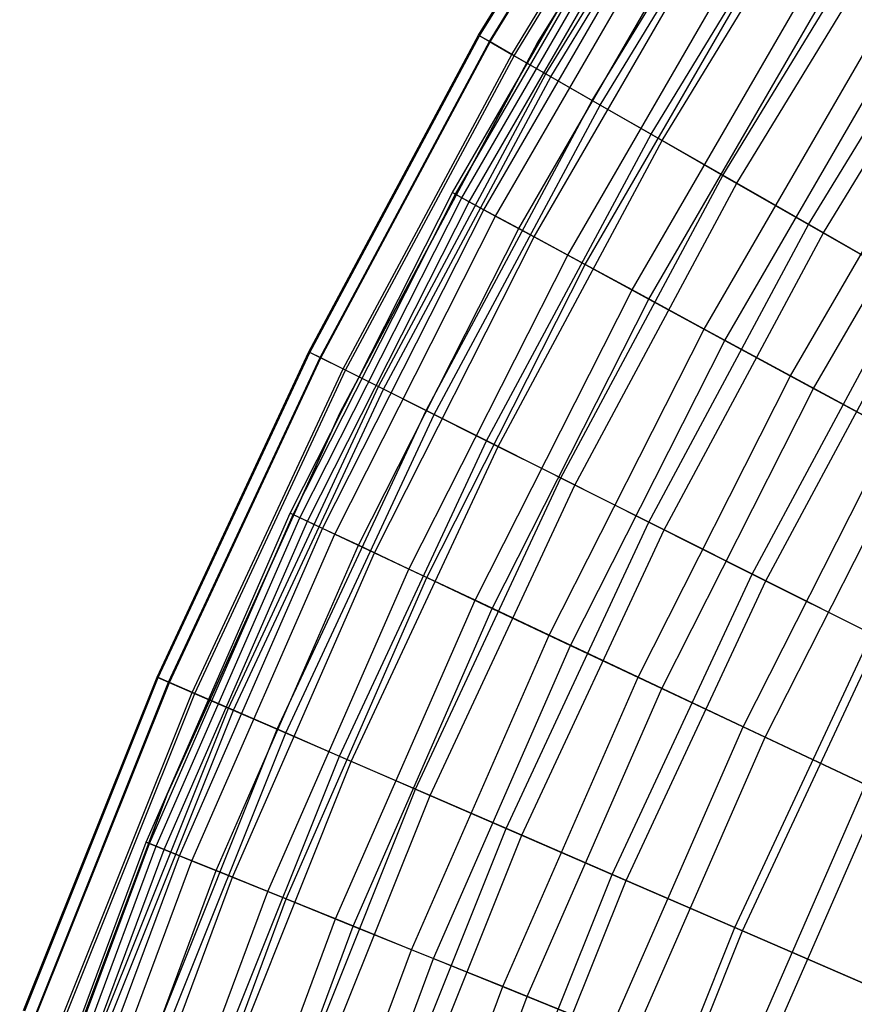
# Model space of a CAD drawing. Extents: x -135 to 135, y -135 to 135.
# Tile 164 of 207: x -28.17 to -24.29, y 10.41 to 14.98. Entities that reach past the tile are written whole.
import ezdxf

# ---------------------------------------------------------------- set-up
doc = ezdxf.new("R2010")
doc.units = 0
doc.header["$LTSCALE"] = 25.4
doc.layers.get('0').update_dxf_attribs({"linetype": 'CONTINUOUS'})

# ---------------------------------------------------------------- blocks, each defined once
blk = doc.blocks.new('SANTANA_BIURKO_A_PM_STL')
at = {"color": 0}
for p, q in [((-24.7362, 16.5282, 96.2), (-25.7643, 14.875, 96.2)), ((-25.7643, 14.875, 97.2), (-24.7362, 16.5282, 97.2)), ((-24.7362, 16.5282, 96.2), (-25.7643, 14.875, 96.2)), ((-25.7643, 14.875, 97.2), (-24.7362, 16.5282, 97.2)), ((-24.7362, 16.5282, 102.1156), (-25.7643, 14.875, 102.1156)), ((-25.7643, 14.875, 103.1156), (-24.7362, 16.5282, 103.1156)), ((-24.7362, 16.5282, 102.1156), (-25.7643, 14.875, 102.1156)), ((-25.7643, 14.875, 103.1156), (-24.7362, 16.5282, 103.1156)), ((-26.0387, 14.9105, 169.8294), (-25.1698, 16.3346, 169.8294)), ((-26.0387, 14.9105, 169.8294), (-25.1698, 16.3346, 169.8294)), ((-26.0336, 14.9076, 171.0705), (-25.1649, 16.3314, 171.0705)), ((-26.0336, 14.9076, 171.0705), (-25.1649, 16.3314, 171.0705)), ((-25.9879, 14.8814, 168.6133), (-25.1207, 16.3027, 168.6133)), ((-25.9879, 14.8814, 168.6133), (-25.1207, 16.3027, 168.6133)), ((-25.9847, 14.8796, 172.1362), (-25.1176, 16.3007, 172.1362)), ((-25.9847, 14.8796, 172.1362), (-25.1176, 16.3007, 172.1362)), ((-25.884, 14.8219, 167.41), (-25.0203, 16.2375, 167.41)), ((-25.884, 14.8219, 167.41), (-25.0203, 16.2375, 167.41)), ((-25.873, 14.8157, 173.4179), (-25.0097, 16.2306, 173.4179)), ((-25.873, 14.8157, 173.4179), (-25.0097, 16.2306, 173.4179)), ((-25.7253, 14.731, 166.1857), (-24.8668, 16.1379, 166.1857)), ((-25.7253, 14.731, 166.1857), (-24.8668, 16.1379, 166.1857)), ((-25.7027, 14.7181, 174.7149), (-24.845, 16.1238, 174.7149)), ((-25.7027, 14.7181, 174.7149), (-24.845, 16.1238, 174.7149)), ((-25.5102, 14.6079, 164.9355), (-24.659, 16.003, 164.9355)), ((-25.5102, 14.6079, 164.9355), (-24.659, 16.003, 164.9355)), ((-25.4733, 14.5867, 176.0225), (-24.6233, 15.9799, 176.0225)), ((-25.4733, 14.5867, 176.0225), (-24.6233, 15.9799, 176.0225)), ((-25.2369, 14.4514, 163.6553), (-24.3947, 15.8316, 163.6553)), ((-25.2369, 14.4514, 163.6553), (-24.3947, 15.8316, 163.6553)), ((-25.1851, 14.4217, 177.335), (-24.3447, 15.7991, 177.335)), ((-25.1851, 14.4217, 177.335), (-24.3447, 15.7991, 177.335)), ((-26.1596, 14.1797, 170.0769), (-25.3234, 15.6242, 170.0769)), ((-26.1596, 14.1797, 170.0769), (-25.3234, 15.6242, 170.0769)), ((-26.1459, 14.1723, 171.3179), (-25.3101, 15.616, 171.3179)), ((-26.1459, 14.1723, 171.3179), (-25.3101, 15.616, 171.3179)), ((-24.9027, 14.26, 162.3398), (-24.0717, 15.6219, 162.3398)), ((-24.9027, 14.26, 162.3398), (-24.0717, 15.6219, 162.3398)), ((-26.1158, 14.156, 168.8238), (-25.281, 15.598, 168.8238)), ((-26.1158, 14.156, 168.8238), (-25.281, 15.598, 168.8238)), ((-26.0814, 14.1374, 172.472), (-25.2477, 15.5775, 172.472)), ((-26.0814, 14.1374, 172.472), (-25.2477, 15.5775, 172.472)), ((-24.8388, 14.2234, 178.6467), (-24.01, 15.5819, 178.6467)), ((-24.8388, 14.2234, 178.6467), (-24.01, 15.5819, 178.6467)), ((-26.0135, 14.1005, 167.5577), (-25.1819, 15.5369, 167.5577)), ((-26.0135, 14.1005, 167.5577), (-25.1819, 15.5369, 167.5577)), ((-25.9591, 14.071, 173.7013), (-25.1293, 15.5044, 173.7013)), ((-25.9591, 14.071, 173.7013), (-25.1293, 15.5044, 173.7013)), ((-25.8514, 14.0127, 166.2766), (-25.0251, 15.4402, 166.2766)), ((-25.8514, 14.0127, 166.2766), (-25.0251, 15.4402, 166.2766)), ((-25.7798, 13.9739, 174.9496), (-24.9557, 15.3974, 174.9496)), ((-25.7798, 13.9739, 174.9496), (-24.9557, 15.3974, 174.9496)), ((-24.5044, 14.0319, 160.9833), (-23.6867, 15.3721, 160.9833)), ((-24.5044, 14.0319, 160.9833), (-23.6867, 15.3721, 160.9833)), ((-24.4356, 13.9925, 179.9512), (-23.6202, 15.3289, 179.9512)), ((-24.4356, 13.9925, 179.9512), (-23.6202, 15.3289, 179.9512)), ((-25.6241, 13.8895, 164.9584), (-24.805, 15.3044, 164.9584)), ((-25.6241, 13.8895, 164.9584), (-24.805, 15.3044, 164.9584)), ((-25.5427, 13.8453, 176.2151), (-24.7262, 15.2557, 176.2151)), ((-25.5427, 13.8453, 176.2151), (-24.7262, 15.2557, 176.2151)), ((-25.3251, 13.7274, 163.59), (-24.5156, 15.1258, 163.59)), ((-25.3251, 13.7274, 163.59), (-24.5156, 15.1258, 163.59)), ((-25.2472, 13.6852, 177.493), (-24.4401, 15.0792, 177.493)), ((-25.2472, 13.6852, 177.493), (-24.4401, 15.0792, 177.493)), ((-24.9901, 13.5458, 162.3079), (-24.1913, 14.9257, 162.3079)), ((-24.9901, 13.5458, 162.3079), (-24.1913, 14.9257, 162.3079)), ((-26.8271, 13.4404, 169.8294), (-26.0387, 14.9105, 169.8294)), ((-26.8271, 13.4404, 169.8294), (-26.0387, 14.9105, 169.8294)), ((-26.8219, 13.4377, 171.0705), (-26.0336, 14.9076, 171.0705)), ((-26.8219, 13.4377, 171.0705), (-26.0336, 14.9076, 171.0705)), ((-26.7748, 13.4142, 168.6133), (-25.9879, 14.8814, 168.6133)), ((-26.7748, 13.4142, 168.6133), (-25.9879, 14.8814, 168.6133)), ((-26.7715, 13.4125, 172.1362), (-25.9847, 14.8796, 172.1362)), ((-26.7715, 13.4125, 172.1362), (-25.9847, 14.8796, 172.1362)), ((-25.7643, 14.875, 96.2), (-26.682, 13.1581, 96.2)), ((-26.682, 13.1581, 97.2), (-25.7643, 14.875, 97.2)), ((-25.7643, 14.875, 96.2), (-26.682, 13.1581, 96.2)), ((-26.682, 13.1581, 97.2), (-25.7643, 14.875, 97.2)), ((-25.7643, 14.875, 102.1156), (-26.682, 13.1581, 102.1156)), ((-26.682, 13.1581, 103.1156), (-25.7643, 14.875, 103.1156)), ((-25.7643, 14.875, 102.1156), (-26.682, 13.1581, 102.1156)), ((-26.682, 13.1581, 103.1156), (-25.7643, 14.875, 103.1156)), ((-26.0387, 14.9105, 169.8294), (-25.9879, 14.8814, 168.6133)), ((-26.0387, 14.9105, 169.8294), (-25.9879, 14.8814, 168.6133)), ((-26.0336, 14.9076, 171.0705), (-26.0387, 14.9105, 169.8294)), ((-26.0336, 14.9076, 171.0705), (-26.0387, 14.9105, 169.8294)), ((-25.9847, 14.8796, 172.1362), (-26.0336, 14.9076, 171.0705)), ((-25.9847, 14.8796, 172.1362), (-26.0336, 14.9076, 171.0705)), ((-25.9879, 14.8814, 168.6133), (-25.884, 14.8219, 167.41)), ((-25.9879, 14.8814, 168.6133), (-25.884, 14.8219, 167.41)), ((-25.873, 14.8157, 173.4179), (-25.9847, 14.8796, 172.1362)), ((-25.873, 14.8157, 173.4179), (-25.9847, 14.8796, 172.1362)), ((-25.7643, 14.875, 96.2), (-25.7643, 14.875, 97.2)), ((-25.7643, 14.875, 96.2), (-25.7643, 14.875, 97.2)), ((-25.7643, 14.875, 102.1156), (-25.7643, 14.875, 103.1156)), ((-25.7643, 14.875, 102.1156), (-25.7643, 14.875, 103.1156)), ((-24.8933, 13.4934, 178.7776), (-24.0976, 14.8679, 178.7776)), ((-24.8933, 13.4934, 178.7776), (-24.0976, 14.8679, 178.7776)), ((-26.6677, 13.3605, 167.41), (-25.884, 14.8219, 167.41)), ((-26.6677, 13.3605, 167.41), (-25.884, 14.8219, 167.41)), ((-25.884, 14.8219, 167.41), (-25.7253, 14.731, 166.1857)), ((-25.884, 14.8219, 167.41), (-25.7253, 14.731, 166.1857)), ((-26.6564, 13.3549, 173.4179), (-25.873, 14.8157, 173.4179)), ((-26.6564, 13.3549, 173.4179), (-25.873, 14.8157, 173.4179)), ((-25.7027, 14.7181, 174.7149), (-25.873, 14.8157, 173.4179)), ((-25.7027, 14.7181, 174.7149), (-25.873, 14.8157, 173.4179)), ((-26.5042, 13.2786, 166.1857), (-25.7253, 14.731, 166.1857)), ((-26.5042, 13.2786, 166.1857), (-25.7253, 14.731, 166.1857)), ((-25.7253, 14.731, 166.1857), (-25.5102, 14.6079, 164.9355)), ((-25.7253, 14.731, 166.1857), (-25.5102, 14.6079, 164.9355)), ((-26.4809, 13.2669, 174.7149), (-25.7027, 14.7181, 174.7149)), ((-26.4809, 13.2669, 174.7149), (-25.7027, 14.7181, 174.7149)), ((-25.4733, 14.5867, 176.0225), (-25.7027, 14.7181, 174.7149)), ((-25.4733, 14.5867, 176.0225), (-25.7027, 14.7181, 174.7149)), ((-24.5886, 13.3282, 160.9733), (-23.8026, 14.6859, 160.9733)), ((-24.5886, 13.3282, 160.9733), (-23.8026, 14.6859, 160.9733)), ((-26.2826, 13.1676, 164.9355), (-25.5102, 14.6079, 164.9355)), ((-26.2826, 13.1676, 164.9355), (-25.5102, 14.6079, 164.9355)), ((-25.5102, 14.6079, 164.9355), (-25.2369, 14.4514, 163.6553)), ((-25.5102, 14.6079, 164.9355), (-25.2369, 14.4514, 163.6553)), ((-24.4815, 13.2701, 180.0621), (-23.6989, 14.6219, 180.0621)), ((-24.4815, 13.2701, 180.0621), (-23.6989, 14.6219, 180.0621)), ((-26.2446, 13.1485, 176.0225), (-25.4733, 14.5867, 176.0225)), ((-26.2446, 13.1485, 176.0225), (-25.4733, 14.5867, 176.0225)), ((-25.1851, 14.4217, 177.335), (-25.4733, 14.5867, 176.0225)), ((-25.1851, 14.4217, 177.335), (-25.4733, 14.5867, 176.0225)), ((-26.001, 13.0265, 163.6553), (-25.2369, 14.4514, 163.6553)), ((-26.001, 13.0265, 163.6553), (-25.2369, 14.4514, 163.6553)), ((-25.9477, 12.9998, 177.335), (-25.1851, 14.4217, 177.335)), ((-25.9477, 12.9998, 177.335), (-25.1851, 14.4217, 177.335)), ((-25.2369, 14.4514, 163.6553), (-24.9027, 14.26, 162.3398)), ((-25.2369, 14.4514, 163.6553), (-24.9027, 14.26, 162.3398)), ((-24.8388, 14.2234, 178.6467), (-25.1851, 14.4217, 177.335)), ((-24.8388, 14.2234, 178.6467), (-25.1851, 14.4217, 177.335)), ((-25.6567, 12.854, 162.3398), (-24.9027, 14.26, 162.3398)), ((-25.6567, 12.854, 162.3398), (-24.9027, 14.26, 162.3398)), ((-24.9027, 14.26, 162.3398), (-24.5044, 14.0319, 160.9833)), ((-24.9027, 14.26, 162.3398), (-24.5044, 14.0319, 160.9833)), ((-25.5909, 12.821, 178.6467), (-24.8388, 14.2234, 178.6467)), ((-25.5909, 12.821, 178.6467), (-24.8388, 14.2234, 178.6467)), ((-24.4356, 13.9925, 179.9512), (-24.8388, 14.2234, 178.6467)), ((-24.4356, 13.9925, 179.9512), (-24.8388, 14.2234, 178.6467)), ((-26.9135, 12.6907, 170.0769), (-26.1596, 14.1797, 170.0769)), ((-26.9135, 12.6907, 170.0769), (-26.1596, 14.1797, 170.0769)), ((-26.8994, 12.684, 171.3179), (-26.1459, 14.1723, 171.3179)), ((-26.8994, 12.684, 171.3179), (-26.1459, 14.1723, 171.3179)), ((-26.8684, 12.6694, 168.8238), (-26.1158, 14.156, 168.8238)), ((-26.8684, 12.6694, 168.8238), (-26.1158, 14.156, 168.8238)), ((-26.8331, 12.6527, 172.472), (-26.0814, 14.1374, 172.472)), ((-26.8331, 12.6527, 172.472), (-26.0814, 14.1374, 172.472)), ((-26.1596, 14.1797, 170.0769), (-26.1459, 14.1723, 171.3179)), ((-26.1596, 14.1797, 170.0769), (-26.1459, 14.1723, 171.3179)), ((-26.1158, 14.156, 168.8238), (-26.1596, 14.1797, 170.0769)), ((-26.1158, 14.156, 168.8238), (-26.1596, 14.1797, 170.0769)), ((-26.1459, 14.1723, 171.3179), (-26.0814, 14.1374, 172.472)), ((-26.1459, 14.1723, 171.3179), (-26.0814, 14.1374, 172.472)), ((-26.0135, 14.1005, 167.5577), (-26.1158, 14.156, 168.8238)), ((-26.0135, 14.1005, 167.5577), (-26.1158, 14.156, 168.8238)), ((-26.0814, 14.1374, 172.472), (-25.9591, 14.071, 173.7013)), ((-26.0814, 14.1374, 172.472), (-25.9591, 14.071, 173.7013)), ((-26.7632, 12.6198, 167.5577), (-26.0135, 14.1005, 167.5577)), ((-26.7632, 12.6198, 167.5577), (-26.0135, 14.1005, 167.5577)), ((-25.8514, 14.0127, 166.2766), (-26.0135, 14.1005, 167.5577)), ((-25.8514, 14.0127, 166.2766), (-26.0135, 14.1005, 167.5577)), ((-26.7072, 12.5934, 173.7013), (-25.9591, 14.071, 173.7013)), ((-26.7072, 12.5934, 173.7013), (-25.9591, 14.071, 173.7013)), ((-25.9591, 14.071, 173.7013), (-25.7798, 13.9739, 174.9496)), ((-25.9591, 14.071, 173.7013), (-25.7798, 13.9739, 174.9496)), ((-26.5965, 12.5412, 166.2766), (-25.8514, 14.0127, 166.2766)), ((-26.5965, 12.5412, 166.2766), (-25.8514, 14.0127, 166.2766)), ((-25.6241, 13.8895, 164.9584), (-25.8514, 14.0127, 166.2766)), ((-25.6241, 13.8895, 164.9584), (-25.8514, 14.0127, 166.2766)), ((-25.2464, 12.6484, 160.9833), (-24.5044, 14.0319, 160.9833)), ((-25.2464, 12.6484, 160.9833), (-24.5044, 14.0319, 160.9833)), ((-24.5044, 14.0319, 160.9833), (-24.0383, 13.765, 159.5786)), ((-24.5044, 14.0319, 160.9833), (-24.0383, 13.765, 159.5786)), ((-26.5228, 12.5064, 174.9496), (-25.7798, 13.9739, 174.9496)), ((-26.5228, 12.5064, 174.9496), (-25.7798, 13.9739, 174.9496)), ((-25.7798, 13.9739, 174.9496), (-25.5427, 13.8453, 176.2151)), ((-25.7798, 13.9739, 174.9496), (-25.5427, 13.8453, 176.2151)), ((-25.1754, 12.6129, 179.9512), (-24.4356, 13.9925, 179.9512)), ((-25.1754, 12.6129, 179.9512), (-24.4356, 13.9925, 179.9512)), ((-23.9771, 13.73, 181.2421), (-24.4356, 13.9925, 179.9512)), ((-23.9771, 13.73, 181.2421), (-24.4356, 13.9925, 179.9512)), ((-26.3626, 12.4309, 164.9584), (-25.6241, 13.8895, 164.9584)), ((-26.3626, 12.4309, 164.9584), (-25.6241, 13.8895, 164.9584)), ((-25.3251, 13.7274, 163.59), (-25.6241, 13.8895, 164.9584)), ((-25.3251, 13.7274, 163.59), (-25.6241, 13.8895, 164.9584)), ((-26.2788, 12.3914, 176.2151), (-25.5427, 13.8453, 176.2151)), ((-26.2788, 12.3914, 176.2151), (-25.5427, 13.8453, 176.2151)), ((-25.5427, 13.8453, 176.2151), (-25.2472, 13.6852, 177.493)), ((-25.5427, 13.8453, 176.2151), (-25.2472, 13.6852, 177.493)), ((-26.055, 12.2858, 163.59), (-25.3251, 13.7274, 163.59)), ((-26.055, 12.2858, 163.59), (-25.3251, 13.7274, 163.59)), ((-24.9901, 13.5458, 162.3079), (-25.3251, 13.7274, 163.59)), ((-24.9901, 13.5458, 162.3079), (-25.3251, 13.7274, 163.59)), ((-24.7661, 12.4078, 159.5786), (-24.0383, 13.765, 159.5786)), ((-24.7661, 12.4078, 159.5786), (-24.0383, 13.765, 159.5786)), ((-24.7031, 12.3762, 181.2421), (-23.9771, 13.73, 181.2421)), ((-24.7031, 12.3762, 181.2421), (-23.9771, 13.73, 181.2421)), ((-25.9748, 12.248, 177.493), (-25.2472, 13.6852, 177.493)), ((-25.9748, 12.248, 177.493), (-25.2472, 13.6852, 177.493)), ((-25.2472, 13.6852, 177.493), (-24.8933, 13.4934, 178.7776)), ((-25.2472, 13.6852, 177.493), (-24.8933, 13.4934, 178.7776)), ((-25.7103, 12.1233, 162.3079), (-24.9901, 13.5458, 162.3079)), ((-25.7103, 12.1233, 162.3079), (-24.9901, 13.5458, 162.3079)), ((-24.5886, 13.3282, 160.9733), (-24.9901, 13.5458, 162.3079)), ((-24.5886, 13.3282, 160.9733), (-24.9901, 13.5458, 162.3079)), ((-25.6107, 12.0763, 178.7776), (-24.8933, 13.4934, 178.7776)), ((-25.6107, 12.0763, 178.7776), (-24.8933, 13.4934, 178.7776)), ((-24.8933, 13.4934, 178.7776), (-24.4815, 13.2701, 180.0621)), ((-24.8933, 13.4934, 178.7776), (-24.4815, 13.2701, 180.0621)), ((-27.5326, 11.9287, 169.8294), (-26.8271, 13.4404, 169.8294)), ((-27.5326, 11.9287, 169.8294), (-26.8271, 13.4404, 169.8294)), ((-27.5272, 11.9264, 171.0705), (-26.8219, 13.4377, 171.0705)), ((-27.5272, 11.9264, 171.0705), (-26.8219, 13.4377, 171.0705)), ((-27.4789, 11.9054, 168.6133), (-26.7748, 13.4142, 168.6133)), ((-27.4789, 11.9054, 168.6133), (-26.7748, 13.4142, 168.6133)), ((-27.4755, 11.9039, 172.1362), (-26.7715, 13.4125, 172.1362)), ((-27.4755, 11.9039, 172.1362), (-26.7715, 13.4125, 172.1362)), ((-26.8271, 13.4404, 169.8294), (-26.7748, 13.4142, 168.6133)), ((-26.8271, 13.4404, 169.8294), (-26.7748, 13.4142, 168.6133)), ((-26.8219, 13.4377, 171.0705), (-26.8271, 13.4404, 169.8294)), ((-26.8219, 13.4377, 171.0705), (-26.8271, 13.4404, 169.8294)), ((-26.7715, 13.4125, 172.1362), (-26.8219, 13.4377, 171.0705)), ((-26.7715, 13.4125, 172.1362), (-26.8219, 13.4377, 171.0705)), ((-26.7748, 13.4142, 168.6133), (-26.6677, 13.3605, 167.41)), ((-26.7748, 13.4142, 168.6133), (-26.6677, 13.3605, 167.41)), ((-26.6564, 13.3549, 173.4179), (-26.7715, 13.4125, 172.1362)), ((-26.6564, 13.3549, 173.4179), (-26.7715, 13.4125, 172.1362)), ((-27.369, 11.8578, 167.41), (-26.6677, 13.3605, 167.41)), ((-27.369, 11.8578, 167.41), (-26.6677, 13.3605, 167.41)), ((-26.6677, 13.3605, 167.41), (-26.5042, 13.2786, 166.1857)), ((-26.6677, 13.3605, 167.41), (-26.5042, 13.2786, 166.1857)), ((-27.3574, 11.8528, 173.4179), (-26.6564, 13.3549, 173.4179)), ((-27.3574, 11.8528, 173.4179), (-26.6564, 13.3549, 173.4179)), ((-26.4809, 13.2669, 174.7149), (-26.6564, 13.3549, 173.4179)), ((-26.4809, 13.2669, 174.7149), (-26.6564, 13.3549, 173.4179)), ((-25.2972, 11.9285, 160.9733), (-24.5886, 13.3282, 160.9733)), ((-25.2972, 11.9285, 160.9733), (-24.5886, 13.3282, 160.9733)), ((-24.1141, 13.071, 159.5739), (-24.5886, 13.3282, 160.9733)), ((-24.1141, 13.071, 159.5739), (-24.5886, 13.3282, 160.9733)), ((-27.2012, 11.7851, 166.1857), (-26.5042, 13.2786, 166.1857)), ((-27.2012, 11.7851, 166.1857), (-26.5042, 13.2786, 166.1857)), ((-27.1773, 11.7747, 174.7149), (-26.4809, 13.2669, 174.7149)), ((-27.1773, 11.7747, 174.7149), (-26.4809, 13.2669, 174.7149)), ((-26.5042, 13.2786, 166.1857), (-26.2826, 13.1676, 164.9355)), ((-26.5042, 13.2786, 166.1857), (-26.2826, 13.1676, 164.9355)), ((-26.2446, 13.1485, 176.0225), (-26.4809, 13.2669, 174.7149)), ((-26.2446, 13.1485, 176.0225), (-26.4809, 13.2669, 174.7149)), ((-25.187, 11.8766, 180.0621), (-24.4815, 13.2701, 180.0621)), ((-25.187, 11.8766, 180.0621), (-24.4815, 13.2701, 180.0621)), ((-24.4815, 13.2701, 180.0621), (-24.0138, 13.0166, 181.3361)), ((-24.4815, 13.2701, 180.0621), (-24.0138, 13.0166, 181.3361)), ((-26.682, 13.1581, 96.2), (-27.4854, 11.3848, 96.2)), ((-27.4854, 11.3848, 97.2), (-26.682, 13.1581, 97.2)), ((-26.682, 13.1581, 96.2), (-27.4854, 11.3848, 96.2)), ((-27.4854, 11.3848, 97.2), (-26.682, 13.1581, 97.2)), ((-26.682, 13.1581, 102.1156), (-27.4854, 11.3848, 102.1156)), ((-27.4854, 11.3848, 103.1156), (-26.682, 13.1581, 103.1156)), ((-26.682, 13.1581, 102.1156), (-27.4854, 11.3848, 102.1156)), ((-27.4854, 11.3848, 103.1156), (-26.682, 13.1581, 103.1156)), ((-26.9738, 11.6866, 164.9355), (-26.2826, 13.1676, 164.9355)), ((-26.9738, 11.6866, 164.9355), (-26.2826, 13.1676, 164.9355)), ((-26.9347, 11.6697, 176.0225), (-26.2446, 13.1485, 176.0225)), ((-26.9347, 11.6697, 176.0225), (-26.2446, 13.1485, 176.0225)), ((-26.682, 13.1581, 96.2), (-26.682, 13.1581, 97.2)), ((-26.682, 13.1581, 96.2), (-26.682, 13.1581, 97.2)), ((-26.682, 13.1581, 102.1156), (-26.682, 13.1581, 103.1156)), ((-26.682, 13.1581, 102.1156), (-26.682, 13.1581, 103.1156)), ((-26.2826, 13.1676, 164.9355), (-26.001, 13.0265, 163.6553)), ((-26.2826, 13.1676, 164.9355), (-26.001, 13.0265, 163.6553)), ((-25.9477, 12.9998, 177.335), (-26.2446, 13.1485, 176.0225)), ((-25.9477, 12.9998, 177.335), (-26.2446, 13.1485, 176.0225)), ((-24.809, 11.6983, 159.5739), (-24.1141, 13.071, 159.5739)), ((-24.809, 11.6983, 159.5739), (-24.1141, 13.071, 159.5739)), ((-26.6848, 11.5614, 163.6553), (-26.001, 13.0265, 163.6553)), ((-26.6848, 11.5614, 163.6553), (-26.001, 13.0265, 163.6553)), ((-26.63, 11.5376, 177.335), (-25.9477, 12.9998, 177.335)), ((-26.63, 11.5376, 177.335), (-25.9477, 12.9998, 177.335)), ((-26.001, 13.0265, 163.6553), (-25.6567, 12.854, 162.3398)), ((-26.001, 13.0265, 163.6553), (-25.6567, 12.854, 162.3398)), ((-25.5909, 12.821, 178.6467), (-25.9477, 12.9998, 177.335)), ((-25.5909, 12.821, 178.6467), (-25.9477, 12.9998, 177.335)), ((-24.7059, 11.6497, 181.3361), (-24.0138, 13.0166, 181.3361)), ((-24.7059, 11.6497, 181.3361), (-24.0138, 13.0166, 181.3361)), ((-26.3314, 11.4082, 162.3398), (-25.6567, 12.854, 162.3398)), ((-26.3314, 11.4082, 162.3398), (-25.6567, 12.854, 162.3398)), ((-25.6567, 12.854, 162.3398), (-25.2464, 12.6484, 160.9833)), ((-25.6567, 12.854, 162.3398), (-25.2464, 12.6484, 160.9833)), ((-26.2639, 11.379, 178.6467), (-25.5909, 12.821, 178.6467)), ((-26.2639, 11.379, 178.6467), (-25.5909, 12.821, 178.6467)), ((-25.1754, 12.6129, 179.9512), (-25.5909, 12.821, 178.6467)), ((-25.1754, 12.6129, 179.9512), (-25.5909, 12.821, 178.6467)), ((-27.5828, 11.1616, 170.0769), (-26.9135, 12.6907, 170.0769)), ((-27.5828, 11.1616, 170.0769), (-26.9135, 12.6907, 170.0769)), ((-27.5683, 11.1558, 171.3179), (-26.8994, 12.684, 171.3179)), ((-27.5683, 11.1558, 171.3179), (-26.8994, 12.684, 171.3179)), ((-26.9135, 12.6907, 170.0769), (-26.8994, 12.684, 171.3179)), ((-26.9135, 12.6907, 170.0769), (-26.8994, 12.684, 171.3179)), ((-26.8684, 12.6694, 168.8238), (-26.9135, 12.6907, 170.0769)), ((-26.8684, 12.6694, 168.8238), (-26.9135, 12.6907, 170.0769)), ((-26.8994, 12.684, 171.3179), (-26.8331, 12.6527, 172.472)), ((-26.8994, 12.684, 171.3179), (-26.8331, 12.6527, 172.472)), ((-27.5365, 11.1429, 168.8238), (-26.8684, 12.6694, 168.8238)), ((-27.5365, 11.1429, 168.8238), (-26.8684, 12.6694, 168.8238)), ((-27.5003, 11.1283, 172.472), (-26.8331, 12.6527, 172.472)), ((-27.5003, 11.1283, 172.472), (-26.8331, 12.6527, 172.472)), ((-26.7632, 12.6198, 167.5577), (-26.8684, 12.6694, 168.8238)), ((-26.7632, 12.6198, 167.5577), (-26.8684, 12.6694, 168.8238)), ((-26.8331, 12.6527, 172.472), (-26.7072, 12.5934, 173.7013)), ((-26.8331, 12.6527, 172.472), (-26.7072, 12.5934, 173.7013)), ((-25.9103, 11.2258, 160.9833), (-25.2464, 12.6484, 160.9833)), ((-25.9103, 11.2258, 160.9833), (-25.2464, 12.6484, 160.9833)), ((-25.2464, 12.6484, 160.9833), (-24.7661, 12.4078, 159.5786)), ((-25.2464, 12.6484, 160.9833), (-24.7661, 12.4078, 159.5786)), ((-27.4287, 11.0993, 167.5577), (-26.7632, 12.6198, 167.5577)), ((-27.4287, 11.0993, 167.5577), (-26.7632, 12.6198, 167.5577)), ((-27.3713, 11.0761, 173.7013), (-26.7072, 12.5934, 173.7013)), ((-27.3713, 11.0761, 173.7013), (-26.7072, 12.5934, 173.7013)), ((-26.5965, 12.5412, 166.2766), (-26.7632, 12.6198, 167.5577)), ((-26.5965, 12.5412, 166.2766), (-26.7632, 12.6198, 167.5577)), ((-26.7072, 12.5934, 173.7013), (-26.5228, 12.5064, 174.9496)), ((-26.7072, 12.5934, 173.7013), (-26.5228, 12.5064, 174.9496)), ((-25.8375, 11.1943, 179.9512), (-25.1754, 12.6129, 179.9512)), ((-25.8375, 11.1943, 179.9512), (-25.1754, 12.6129, 179.9512)), ((-24.7031, 12.3762, 181.2421), (-25.1754, 12.6129, 179.9512)), ((-24.7031, 12.3762, 181.2421), (-25.1754, 12.6129, 179.9512)), ((-27.2578, 11.0301, 166.2766), (-26.5965, 12.5412, 166.2766)), ((-27.2578, 11.0301, 166.2766), (-26.5965, 12.5412, 166.2766)), ((-26.3626, 12.4309, 164.9584), (-26.5965, 12.5412, 166.2766)), ((-26.3626, 12.4309, 164.9584), (-26.5965, 12.5412, 166.2766)), ((-27.1823, 10.9996, 174.9496), (-26.5228, 12.5064, 174.9496)), ((-27.1823, 10.9996, 174.9496), (-26.5228, 12.5064, 174.9496)), ((-26.5228, 12.5064, 174.9496), (-26.2788, 12.3914, 176.2151)), ((-26.5228, 12.5064, 174.9496), (-26.2788, 12.3914, 176.2151)), ((-27.0181, 10.9332, 164.9584), (-26.3626, 12.4309, 164.9584)), ((-27.0181, 10.9332, 164.9584), (-26.3626, 12.4309, 164.9584)), ((-26.055, 12.2858, 163.59), (-26.3626, 12.4309, 164.9584)), ((-26.055, 12.2858, 163.59), (-26.3626, 12.4309, 164.9584)), ((-25.4174, 11.0123, 159.5786), (-24.7661, 12.4078, 159.5786)), ((-25.4174, 11.0123, 159.5786), (-24.7661, 12.4078, 159.5786)), ((-24.7661, 12.4078, 159.5786), (-24.2107, 12.1296, 158.1165)), ((-24.7661, 12.4078, 159.5786), (-24.2107, 12.1296, 158.1165)), ((-26.9322, 10.8984, 176.2151), (-26.2788, 12.3914, 176.2151)), ((-26.9322, 10.8984, 176.2151), (-26.2788, 12.3914, 176.2151)), ((-26.2788, 12.3914, 176.2151), (-25.9748, 12.248, 177.493)), ((-26.2788, 12.3914, 176.2151), (-25.9748, 12.248, 177.493)), ((-25.3527, 10.9842, 181.2421), (-24.7031, 12.3762, 181.2421)), ((-25.3527, 10.9842, 181.2421), (-24.7031, 12.3762, 181.2421)), ((-24.176, 12.1122, 182.5129), (-24.7031, 12.3762, 181.2421)), ((-24.176, 12.1122, 182.5129), (-24.7031, 12.3762, 181.2421)), ((-26.7029, 10.8056, 163.59), (-26.055, 12.2858, 163.59)), ((-26.7029, 10.8056, 163.59), (-26.055, 12.2858, 163.59)), ((-25.7103, 12.1233, 162.3079), (-26.055, 12.2858, 163.59)), ((-25.7103, 12.1233, 162.3079), (-26.055, 12.2858, 163.59)), ((-26.6207, 10.7723, 177.493), (-25.9748, 12.248, 177.493)), ((-26.6207, 10.7723, 177.493), (-25.9748, 12.248, 177.493)), ((-25.9748, 12.248, 177.493), (-25.6107, 12.0763, 178.7776)), ((-25.9748, 12.248, 177.493), (-25.6107, 12.0763, 178.7776)), ((-26.3496, 10.6626, 162.3079), (-25.7103, 12.1233, 162.3079)), ((-26.3496, 10.6626, 162.3079), (-25.7103, 12.1233, 162.3079)), ((-25.2972, 11.9285, 160.9733), (-25.7103, 12.1233, 162.3079)), ((-25.2972, 11.9285, 160.9733), (-25.7103, 12.1233, 162.3079)), ((-24.8474, 10.7653, 158.1165), (-24.2107, 12.1296, 158.1165)), ((-24.8474, 10.7653, 158.1165), (-24.2107, 12.1296, 158.1165)), ((-26.2476, 10.6213, 178.7776), (-25.6107, 12.0763, 178.7776)), ((-26.2476, 10.6213, 178.7776), (-25.6107, 12.0763, 178.7776)), ((-25.6107, 12.0763, 178.7776), (-25.187, 11.8766, 180.0621)), ((-25.6107, 12.0763, 178.7776), (-25.187, 11.8766, 180.0621)), ((-24.8117, 10.7499, 182.5129), (-24.176, 12.1122, 182.5129)), ((-24.8117, 10.7499, 182.5129), (-24.176, 12.1122, 182.5129)), ((-28.153, 10.3802, 169.8294), (-27.5326, 11.9287, 169.8294)), ((-28.153, 10.3802, 169.8294), (-27.5326, 11.9287, 169.8294)), ((-28.1475, 10.3781, 171.0705), (-27.5272, 11.9264, 171.0705)), ((-28.1475, 10.3781, 171.0705), (-27.5272, 11.9264, 171.0705)), ((-28.0981, 10.3599, 168.6133), (-27.4789, 11.9054, 168.6133)), ((-28.0981, 10.3599, 168.6133), (-27.4789, 11.9054, 168.6133)), ((-28.0946, 10.3586, 172.1362), (-27.4755, 11.9039, 172.1362)), ((-28.0946, 10.3586, 172.1362), (-27.4755, 11.9039, 172.1362)), ((-27.5326, 11.9287, 169.8294), (-27.4789, 11.9054, 168.6133)), ((-27.5326, 11.9287, 169.8294), (-27.4789, 11.9054, 168.6133)), ((-27.5272, 11.9264, 171.0705), (-27.5326, 11.9287, 169.8294)), ((-27.5272, 11.9264, 171.0705), (-27.5326, 11.9287, 169.8294)), ((-27.4755, 11.9039, 172.1362), (-27.5272, 11.9264, 171.0705)), ((-27.4755, 11.9039, 172.1362), (-27.5272, 11.9264, 171.0705)), ((-27.4789, 11.9054, 168.6133), (-27.369, 11.8578, 167.41)), ((-27.4789, 11.9054, 168.6133), (-27.369, 11.8578, 167.41)), ((-27.3574, 11.8528, 173.4179), (-27.4755, 11.9039, 172.1362)), ((-27.3574, 11.8528, 173.4179), (-27.4755, 11.9039, 172.1362)), ((-25.9262, 10.4913, 160.9733), (-25.2972, 11.9285, 160.9733)), ((-25.9262, 10.4913, 160.9733), (-25.2972, 11.9285, 160.9733)), ((-24.809, 11.6983, 159.5739), (-25.2972, 11.9285, 160.9733)), ((-24.809, 11.6983, 159.5739), (-25.2972, 11.9285, 160.9733)), ((-27.9857, 10.3185, 167.41), (-27.369, 11.8578, 167.41)), ((-27.9857, 10.3185, 167.41), (-27.369, 11.8578, 167.41)), ((-27.9739, 10.3141, 173.4179), (-27.3574, 11.8528, 173.4179)), ((-27.9739, 10.3141, 173.4179), (-27.3574, 11.8528, 173.4179)), ((-27.369, 11.8578, 167.41), (-27.2012, 11.7851, 166.1857)), ((-27.369, 11.8578, 167.41), (-27.2012, 11.7851, 166.1857)), ((-27.1773, 11.7747, 174.7149), (-27.3574, 11.8528, 173.4179)), ((-27.1773, 11.7747, 174.7149), (-27.3574, 11.8528, 173.4179)), ((-25.8133, 10.4456, 180.0621), (-25.187, 11.8766, 180.0621)), ((-25.8133, 10.4456, 180.0621), (-25.187, 11.8766, 180.0621)), ((-25.187, 11.8766, 180.0621), (-24.7059, 11.6497, 181.3361)), ((-25.187, 11.8766, 180.0621), (-24.7059, 11.6497, 181.3361)), ((-27.8141, 10.2552, 166.1857), (-27.2012, 11.7851, 166.1857)), ((-27.8141, 10.2552, 166.1857), (-27.2012, 11.7851, 166.1857)), ((-27.7896, 10.2462, 174.7149), (-27.1773, 11.7747, 174.7149)), ((-27.7896, 10.2462, 174.7149), (-27.1773, 11.7747, 174.7149)), ((-27.2012, 11.7851, 166.1857), (-26.9738, 11.6866, 164.9355)), ((-27.2012, 11.7851, 166.1857), (-26.9738, 11.6866, 164.9355)), ((-26.9347, 11.6697, 176.0225), (-27.1773, 11.7747, 174.7149)), ((-26.9347, 11.6697, 176.0225), (-27.1773, 11.7747, 174.7149)), ((-27.5816, 10.1695, 164.9355), (-26.9738, 11.6866, 164.9355)), ((-27.5816, 10.1695, 164.9355), (-26.9738, 11.6866, 164.9355)), ((-27.5416, 10.1547, 176.0225), (-26.9347, 11.6697, 176.0225)), ((-27.5416, 10.1547, 176.0225), (-26.9347, 11.6697, 176.0225)), ((-26.9738, 11.6866, 164.9355), (-26.6848, 11.5614, 163.6553)), ((-26.9738, 11.6866, 164.9355), (-26.6848, 11.5614, 163.6553)), ((-26.63, 11.5376, 177.335), (-26.9347, 11.6697, 176.0225)), ((-26.63, 11.5376, 177.335), (-26.9347, 11.6697, 176.0225)), ((-25.4259, 10.2889, 159.5739), (-24.809, 11.6983, 159.5739)), ((-25.4259, 10.2889, 159.5739), (-24.809, 11.6983, 159.5739)), ((-24.2395, 11.4298, 158.1011), (-24.809, 11.6983, 159.5739)), ((-24.2395, 11.4298, 158.1011), (-24.809, 11.6983, 159.5739)), ((-25.3202, 10.2461, 181.3361), (-24.7059, 11.6497, 181.3361)), ((-25.3202, 10.2461, 181.3361), (-24.7059, 11.6497, 181.3361)), ((-24.7059, 11.6497, 181.3361), (-24.1689, 11.3965, 182.5933)), ((-24.7059, 11.6497, 181.3361), (-24.1689, 11.3965, 182.5933)), ((-27.286, 10.0605, 163.6553), (-26.6848, 11.5614, 163.6553)), ((-27.286, 10.0605, 163.6553), (-26.6848, 11.5614, 163.6553)), ((-27.2301, 10.0399, 177.335), (-26.63, 11.5376, 177.335)), ((-27.2301, 10.0399, 177.335), (-26.63, 11.5376, 177.335)), ((-26.6848, 11.5614, 163.6553), (-26.3314, 11.4082, 162.3398)), ((-26.6848, 11.5614, 163.6553), (-26.3314, 11.4082, 162.3398)), ((-26.2639, 11.379, 178.6467), (-26.63, 11.5376, 177.335)), ((-26.2639, 11.379, 178.6467), (-26.63, 11.5376, 177.335)), ((-26.9247, 9.9273, 162.3398), (-26.3314, 11.4082, 162.3398)), ((-26.9247, 9.9273, 162.3398), (-26.3314, 11.4082, 162.3398)), ((-26.3314, 11.4082, 162.3398), (-25.9103, 11.2258, 160.9833)), ((-26.3314, 11.4082, 162.3398), (-25.9103, 11.2258, 160.9833)), ((-24.8423, 10.0527, 158.1011), (-24.2395, 11.4298, 158.1011)), ((-24.8423, 10.0527, 158.1011), (-24.2395, 11.4298, 158.1011)), ((-24.7699, 10.0234, 182.5933), (-24.1689, 11.3965, 182.5933)), ((-24.7699, 10.0234, 182.5933), (-24.1689, 11.3965, 182.5933)), ((-27.4854, 11.3848, 96.2), (-28.1712, 9.5628, 96.2)), ((-28.1712, 9.5628, 97.2), (-27.4854, 11.3848, 97.2)), ((-27.4854, 11.3848, 96.2), (-28.1712, 9.5628, 96.2)), ((-28.1712, 9.5628, 97.2), (-27.4854, 11.3848, 97.2)), ((-27.4854, 11.3848, 102.1156), (-28.1712, 9.5628, 102.1156)), ((-28.1712, 9.5628, 103.1156), (-27.4854, 11.3848, 103.1156)), ((-27.4854, 11.3848, 102.1156), (-28.1712, 9.5628, 102.1156)), ((-28.1712, 9.5628, 103.1156), (-27.4854, 11.3848, 103.1156)), ((-27.4854, 11.3848, 96.2), (-27.4854, 11.3848, 97.2)), ((-27.4854, 11.3848, 96.2), (-27.4854, 11.3848, 97.2)), ((-27.4854, 11.3848, 102.1156), (-27.4854, 11.3848, 103.1156)), ((-27.4854, 11.3848, 102.1156), (-27.4854, 11.3848, 103.1156)), ((-26.8557, 9.9018, 178.6467), (-26.2639, 11.379, 178.6467)), ((-26.8557, 9.9018, 178.6467), (-26.2639, 11.379, 178.6467)), ((-25.8375, 11.1943, 179.9512), (-26.2639, 11.379, 178.6467)), ((-25.8375, 11.1943, 179.9512), (-26.2639, 11.379, 178.6467)), ((-26.4941, 9.7685, 160.9833), (-25.9103, 11.2258, 160.9833)), ((-26.4941, 9.7685, 160.9833), (-25.9103, 11.2258, 160.9833)), ((-25.9103, 11.2258, 160.9833), (-25.4174, 11.0123, 159.5786)), ((-25.9103, 11.2258, 160.9833), (-25.4174, 11.0123, 159.5786)), ((-28.1652, 9.5975, 170.0769), (-27.5828, 11.1616, 170.0769)), ((-28.1652, 9.5975, 170.0769), (-27.5828, 11.1616, 170.0769)), ((-27.5828, 11.1616, 170.0769), (-27.5683, 11.1558, 171.3179)), ((-27.5828, 11.1616, 170.0769), (-27.5683, 11.1558, 171.3179)), ((-27.5365, 11.1429, 168.8238), (-27.5828, 11.1616, 170.0769)), ((-27.5365, 11.1429, 168.8238), (-27.5828, 11.1616, 170.0769)), ((-26.4197, 9.7411, 179.9512), (-25.8375, 11.1943, 179.9512)), ((-26.4197, 9.7411, 179.9512), (-25.8375, 11.1943, 179.9512)), ((-25.3527, 10.9842, 181.2421), (-25.8375, 11.1943, 179.9512)), ((-25.3527, 10.9842, 181.2421), (-25.8375, 11.1943, 179.9512)), ((-28.1504, 9.5925, 171.3179), (-27.5683, 11.1558, 171.3179)), ((-28.1504, 9.5925, 171.3179), (-27.5683, 11.1558, 171.3179)), ((-28.118, 9.5814, 168.8238), (-27.5365, 11.1429, 168.8238)), ((-28.118, 9.5814, 168.8238), (-27.5365, 11.1429, 168.8238)), ((-28.081, 9.5688, 172.472), (-27.5003, 11.1283, 172.472)), ((-28.081, 9.5688, 172.472), (-27.5003, 11.1283, 172.472)), ((-27.5683, 11.1558, 171.3179), (-27.5003, 11.1283, 172.472)), ((-27.5683, 11.1558, 171.3179), (-27.5003, 11.1283, 172.472)), ((-27.4287, 11.0993, 167.5577), (-27.5365, 11.1429, 168.8238)), ((-27.4287, 11.0993, 167.5577), (-27.5365, 11.1429, 168.8238)), ((-27.5003, 11.1283, 172.472), (-27.3713, 11.0761, 173.7013)), ((-27.5003, 11.1283, 172.472), (-27.3713, 11.0761, 173.7013)), ((-28.0079, 9.5439, 167.5577), (-27.4287, 11.0993, 167.5577)), ((-28.0079, 9.5439, 167.5577), (-27.4287, 11.0993, 167.5577)), ((-27.9493, 9.5239, 173.7013), (-27.3713, 11.0761, 173.7013)), ((-27.9493, 9.5239, 173.7013), (-27.3713, 11.0761, 173.7013)), ((-27.2578, 11.0301, 166.2766), (-27.4287, 11.0993, 167.5577)), ((-27.2578, 11.0301, 166.2766), (-27.4287, 11.0993, 167.5577)), ((-27.3713, 11.0761, 173.7013), (-27.1823, 10.9996, 174.9496)), ((-27.3713, 11.0761, 173.7013), (-27.1823, 10.9996, 174.9496)), ((-27.8334, 9.4844, 166.2766), (-27.2578, 11.0301, 166.2766)), ((-27.8334, 9.4844, 166.2766), (-27.2578, 11.0301, 166.2766)), ((-27.0181, 10.9332, 164.9584), (-27.2578, 11.0301, 166.2766)), ((-27.0181, 10.9332, 164.9584), (-27.2578, 11.0301, 166.2766)), ((-27.7563, 9.4582, 174.9496), (-27.1823, 10.9996, 174.9496)), ((-27.7563, 9.4582, 174.9496), (-27.1823, 10.9996, 174.9496)), ((-27.1823, 10.9996, 174.9496), (-26.9322, 10.8984, 176.2151)), ((-27.1823, 10.9996, 174.9496), (-26.9322, 10.8984, 176.2151)), ((-25.9901, 9.5827, 159.5786), (-25.4174, 11.0123, 159.5786)), ((-25.9901, 9.5827, 159.5786), (-25.4174, 11.0123, 159.5786)), ((-25.9239, 9.5583, 181.2421), (-25.3527, 10.9842, 181.2421)), ((-25.9239, 9.5583, 181.2421), (-25.3527, 10.9842, 181.2421)), ((-25.4174, 11.0123, 159.5786), (-24.8474, 10.7653, 158.1165)), ((-25.4174, 11.0123, 159.5786), (-24.8474, 10.7653, 158.1165)), ((-24.8117, 10.7499, 182.5129), (-25.3527, 10.9842, 181.2421)), ((-24.8117, 10.7499, 182.5129), (-25.3527, 10.9842, 181.2421)), ((-27.5886, 9.401, 164.9584), (-27.0181, 10.9332, 164.9584)), ((-27.5886, 9.401, 164.9584), (-27.0181, 10.9332, 164.9584)), ((-26.7029, 10.8056, 163.59), (-27.0181, 10.9332, 164.9584)), ((-26.7029, 10.8056, 163.59), (-27.0181, 10.9332, 164.9584)), ((-27.5009, 9.3711, 176.2151), (-26.9322, 10.8984, 176.2151)), ((-27.5009, 9.3711, 176.2151), (-26.9322, 10.8984, 176.2151)), ((-26.9322, 10.8984, 176.2151), (-26.6207, 10.7723, 177.493)), ((-26.9322, 10.8984, 176.2151), (-26.6207, 10.7723, 177.493)), ((-27.2667, 9.2913, 163.59), (-26.7029, 10.8056, 163.59)), ((-27.2667, 9.2913, 163.59), (-26.7029, 10.8056, 163.59)), ((-26.3496, 10.6626, 162.3079), (-26.7029, 10.8056, 163.59)), ((-26.3496, 10.6626, 162.3079), (-26.7029, 10.8056, 163.59)), ((-27.1828, 9.2627, 177.493), (-26.6207, 10.7723, 177.493)), ((-27.1828, 9.2627, 177.493), (-26.6207, 10.7723, 177.493)), ((-26.6207, 10.7723, 177.493), (-26.2476, 10.6213, 178.7776)), ((-26.6207, 10.7723, 177.493), (-26.2476, 10.6213, 178.7776)), ((-25.4073, 9.3678, 158.1165), (-24.8474, 10.7653, 158.1165)), ((-25.4073, 9.3678, 158.1165), (-24.8474, 10.7653, 158.1165)), ((-25.3708, 9.3543, 182.5129), (-24.8117, 10.7499, 182.5129)), ((-25.3708, 9.3543, 182.5129), (-24.8117, 10.7499, 182.5129)), ((-24.8474, 10.7653, 158.1165), (-24.1934, 10.482, 156.5853)), ((-24.8474, 10.7653, 158.1165), (-24.1934, 10.482, 156.5853)), ((-24.2177, 10.4925, 183.7566), (-24.8117, 10.7499, 182.5129)), ((-24.2177, 10.4925, 183.7566), (-24.8117, 10.7499, 182.5129)), ((-26.906, 9.1684, 162.3079), (-26.3496, 10.6626, 162.3079)), ((-26.906, 9.1684, 162.3079), (-26.3496, 10.6626, 162.3079)), ((-25.9262, 10.4913, 160.9733), (-26.3496, 10.6626, 162.3079)), ((-25.9262, 10.4913, 160.9733), (-26.3496, 10.6626, 162.3079)), ((-26.8018, 9.1329, 178.7776), (-26.2476, 10.6213, 178.7776)), ((-26.8018, 9.1329, 178.7776), (-26.2476, 10.6213, 178.7776)), ((-26.2476, 10.6213, 178.7776), (-25.8133, 10.4456, 180.0621)), ((-26.2476, 10.6213, 178.7776), (-25.8133, 10.4456, 180.0621)), ((-26.4737, 9.0211, 160.9733), (-25.9262, 10.4913, 160.9733)), ((-26.4737, 9.0211, 160.9733), (-25.9262, 10.4913, 160.9733)), ((-25.4259, 10.2889, 159.5739), (-25.9262, 10.4913, 160.9733)), ((-25.4259, 10.2889, 159.5739), (-25.9262, 10.4913, 160.9733)), ((-26.3584, 8.9818, 180.0621), (-25.8133, 10.4456, 180.0621)), ((-26.3584, 8.9818, 180.0621), (-25.8133, 10.4456, 180.0621)), ((-25.8133, 10.4456, 180.0621), (-25.3202, 10.2461, 181.3361)), ((-25.8133, 10.4456, 180.0621), (-25.3202, 10.2461, 181.3361))]:
    blk.add_line(p, q, dxfattribs=at)

msp = doc.modelspace()

# ---------------------------------------------------------------- block references
at = {"color": 253}
msp.add_blockref('SANTANA_BIURKO_A_PM_STL', (0, 0), dxfattribs=at)

doc.saveas('drawing.dxf')
